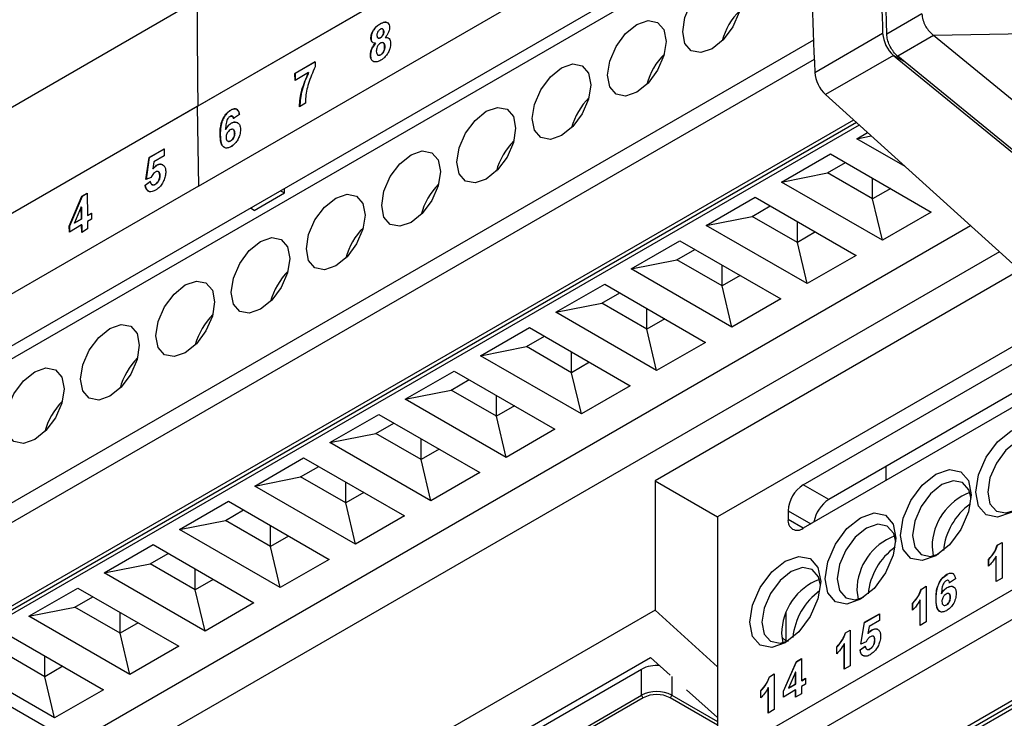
# Model space of a CAD drawing. Extents: x 106 to 315, y 19 to 260.
# Tile 41 of 132: x 264 to 277, y 60 to 69. Entities that reach past the tile are written whole.
import ezdxf

# ---------------------------------------------------------------- set-up
doc = ezdxf.new("R2010")
doc.units = 0
doc.layers.get('0').update_dxf_attribs({"linetype": 'CONTINUOUS'})

msp = doc.modelspace()

# ---------------------------------------------------------------- linework, layer by layer
at = {"color": 7, "linetype": 'CONTINUOUS'}
for p, q in [((274.829, 73.259), (266.141, 68.244)), ((266.155, 68.256), (274.842, 73.271)), ((275.396, 69.218), (275.294, 73.01)), ((266.158, 67.176), (274.337, 71.898)), ((274.353, 71.207), (261.63, 63.862)), ((274.356, 71.035), (261.456, 63.588)), ((266.144, 69.671), (261.211, 66.823)), ((275.868, 69.49), (275.396, 69.218)), ((268.599, 69.354), (268.597, 69.355)), ((268.633, 69.284), (268.63, 69.286)), ((268.646, 69.251), (268.644, 69.252)), ((261.456, 61.658), (274.416, 69.14)), ((268.476, 69.16), (268.474, 69.161)), ((268.567, 69.165), (268.569, 69.164)), ((268.602, 69.168), (268.6, 69.169)), ((268.667, 69.171), (268.665, 69.172)), ((274.43, 68.703), (275.342, 69.23)), ((276.024, 69.197), (275.544, 68.92)), ((278.199, 69.239), (276.024, 69.197)), ((278.337, 67.308), (276.024, 69.197)), ((268.537, 69.096), (268.535, 69.097)), ((268.641, 69.098), (268.639, 69.099)), ((268.66, 69.051), (268.658, 69.052)), ((274.424, 68.876), (261.655, 61.505)), ((268.469, 68.933), (268.467, 68.934)), ((268.566, 68.937), (268.568, 68.936)), ((268.607, 68.939), (268.605, 68.941)), ((275.488, 68.931), (274.576, 68.405)), ((275.488, 68.931), (285.061, 61.113)), ((275.632, 68.848), (275.488, 68.931)), ((275.529, 68.933), (275.544, 68.92)), ((279.208, 65.928), (275.544, 68.92)), ((267.454, 68.689), (267.725, 68.846)), ((267.725, 68.844), (267.456, 68.688)), ((267.725, 68.846), (267.726, 68.778)), ((267.455, 68.596), (267.454, 68.689)), ((267.456, 68.688), (267.454, 68.689)), ((267.636, 68.701), (267.455, 68.596)), ((267.456, 68.688), (267.457, 68.597)), ((267.638, 68.7), (267.636, 68.701)), ((274.576, 68.405), (278.355, 64.984)), ((266.141, 68.244), (257.454, 63.229)), ((257.467, 63.241), (266.155, 68.256)), ((266.141, 68.244), (266.158, 67.176)), ((266.595, 68.197), (266.593, 68.198)), ((267.594, 68.288), (267.515, 68.242)), ((262.537, 60.896), (274.953, 68.064)), ((266.709, 68.138), (266.629, 68.082)), ((274.992, 68.028), (262.527, 60.833)), ((275.028, 67.996), (262.567, 60.802)), ((266.525, 67.935), (266.523, 67.936)), ((266.599, 68.019), (266.597, 68.02)), ((266.628, 67.935), (266.626, 67.936)), ((266.452, 67.864), (266.45, 67.865)), ((266.645, 67.886), (266.643, 67.887)), ((274.995, 67.813), (275.138, 67.896)), ((274.995, 67.813), (275.188, 67.852)), ((275.643, 67.439), (274.995, 67.813)), ((265.497, 67.559), (265.699, 67.676)), ((265.699, 67.674), (265.499, 67.558)), ((265.699, 67.676), (265.7, 67.583)), ((266.55, 67.782), (266.552, 67.78)), ((266.594, 67.784), (266.592, 67.785)), ((266.605, 67.712), (266.605, 67.703)), ((265.453, 67.264), (265.497, 67.559)), ((265.499, 67.558), (265.455, 67.265)), ((265.499, 67.558), (265.497, 67.559)), ((265.7, 67.583), (265.562, 67.503)), ((273.985, 67.23), (274.642, 67.609)), ((274.642, 67.609), (275.995, 66.828)), ((265.562, 67.503), (265.547, 67.408)), ((265.549, 67.407), (265.547, 67.408)), ((265.6, 67.454), (265.598, 67.455)), ((274.601, 67.353), (274.844, 67.493)), ((265.523, 67.293), (265.453, 67.264)), ((265.625, 67.368), (265.623, 67.369)), ((265.642, 67.318), (265.64, 67.319)), ((273.985, 67.23), (274.601, 67.353)), ((275.207, 67.003), (274.601, 67.353)), ((275.207, 67.003), (275.207, 67.283)), ((266.158, 67.176), (261.023, 64.212)), ((265.444, 67.187), (265.513, 67.237)), ((265.446, 67.185), (265.444, 67.187)), ((265.515, 67.236), (265.446, 67.185)), ((265.534, 67.196), (265.536, 67.194)), ((265.579, 67.198), (265.577, 67.199)), ((267.312, 67.084), (267.312, 67.143)), ((275.339, 66.449), (273.985, 67.23)), ((275.45, 67.143), (275.207, 67.003)), ((264.424, 66.64), (264.595, 67.039)), ((264.598, 67.038), (264.426, 66.639)), ((264.595, 67.039), (264.665, 67.079)), ((264.598, 67.038), (264.595, 67.039)), ((264.665, 67.077), (264.598, 67.038)), ((264.665, 67.079), (264.669, 66.781)), ((266.908, 66.85), (267.312, 67.084)), ((267.261, 67.113), (267.312, 67.084)), ((272.975, 66.647), (273.631, 67.026)), ((273.631, 67.026), (274.985, 66.245)), ((275.339, 66.449), (275.207, 67.003)), ((264.587, 66.896), (264.494, 66.681)), ((264.589, 66.735), (264.587, 66.896)), ((264.589, 66.895), (264.587, 66.896)), ((264.589, 66.895), (264.591, 66.734)), ((266.908, 66.85), (266.857, 66.88)), ((273.591, 66.769), (273.833, 66.909)), ((264.494, 66.681), (264.589, 66.735)), ((264.591, 66.734), (264.589, 66.735)), ((264.669, 66.781), (264.722, 66.812)), ((264.671, 66.78), (264.669, 66.781)), ((264.723, 66.81), (264.671, 66.78)), ((264.722, 66.812), (264.724, 66.732)), ((272.975, 66.647), (273.591, 66.769)), ((274.197, 66.42), (273.591, 66.769)), ((275.995, 66.828), (275.339, 66.449)), ((264.426, 66.559), (264.424, 66.64)), ((264.426, 66.639), (264.424, 66.64)), ((264.591, 66.655), (264.426, 66.559)), ((264.426, 66.639), (264.428, 66.561)), ((276.523, 66.643), (264.487, 59.694)), ((264.496, 66.679), (264.494, 66.681)), ((264.591, 66.734), (264.496, 66.679)), ((264.592, 66.555), (264.591, 66.655)), ((264.593, 66.654), (264.591, 66.655)), ((264.593, 66.654), (264.594, 66.557)), ((264.724, 66.732), (264.671, 66.701)), ((264.671, 66.701), (264.672, 66.602)), ((274.328, 65.866), (272.975, 66.647)), ((274.197, 66.42), (274.197, 66.699)), ((264.672, 66.602), (264.592, 66.555)), ((274.44, 66.56), (274.197, 66.42)), ((271.965, 66.064), (272.621, 66.443)), ((272.621, 66.443), (273.975, 65.661)), ((274.328, 65.866), (274.197, 66.42)), ((276.908, 66.294), (265.041, 59.443)), ((272.581, 66.186), (272.823, 66.326)), ((274.985, 66.245), (274.328, 65.866)), ((271.965, 66.064), (272.581, 66.186)), ((273.187, 65.836), (272.581, 66.186)), ((273.187, 65.836), (273.187, 66.116)), ((273.318, 65.282), (271.965, 66.064)), ((277.182, 66.046), (272.287, 63.22)), ((273.429, 65.976), (273.187, 65.836)), ((270.955, 65.481), (271.611, 65.86)), ((271.611, 65.86), (272.965, 65.078)), ((273.318, 65.282), (273.187, 65.836)), ((271.571, 65.603), (271.813, 65.743)), ((270.955, 65.481), (271.571, 65.603)), ((272.177, 65.253), (271.571, 65.603)), ((273.975, 65.661), (273.318, 65.282)), ((272.308, 64.699), (270.955, 65.481)), ((272.177, 65.253), (272.177, 65.533)), ((277.835, 65.454), (273.126, 62.736)), ((272.419, 65.393), (272.177, 65.253)), ((269.944, 64.898), (270.601, 65.277)), ((270.561, 65.02), (270.803, 65.16)), ((270.601, 65.277), (271.955, 64.495)), ((272.308, 64.699), (272.177, 65.253)), ((274.275, 63.166), (277.911, 65.265)), ((269.944, 64.898), (270.561, 65.02)), ((271.167, 64.67), (270.561, 65.02)), ((272.965, 65.078), (272.308, 64.699)), ((271.298, 64.116), (269.944, 64.898)), ((271.167, 64.67), (271.167, 64.95)), ((278.109, 64.983), (274.618, 62.968)), ((271.409, 64.81), (271.167, 64.67)), ((268.934, 64.314), (269.591, 64.693)), ((269.591, 64.693), (270.944, 63.912)), ((271.298, 64.116), (271.167, 64.67)), ((277.911, 64.682), (274.275, 62.583)), ((269.55, 64.437), (269.793, 64.577)), ((271.955, 64.495), (271.298, 64.116)), ((268.934, 64.314), (269.55, 64.437)), ((270.157, 64.087), (269.55, 64.437)), ((270.157, 64.087), (270.157, 64.367)), ((270.288, 63.533), (268.934, 64.314)), ((270.399, 64.227), (270.157, 64.087)), ((267.924, 63.731), (268.581, 64.11)), ((268.581, 64.11), (269.934, 63.329)), ((268.54, 63.854), (268.783, 63.994)), ((270.288, 63.533), (270.157, 64.087)), ((267.924, 63.731), (268.54, 63.854)), ((269.146, 63.504), (268.54, 63.854)), ((270.944, 63.912), (270.288, 63.533)), ((269.278, 62.95), (267.924, 63.731)), ((269.146, 63.504), (269.146, 63.784)), ((269.389, 63.644), (269.146, 63.504)), ((266.914, 63.148), (267.571, 63.527)), ((267.571, 63.527), (268.924, 62.746)), ((269.278, 62.95), (269.146, 63.504)), ((267.53, 63.271), (267.773, 63.411)), ((269.934, 63.329), (269.278, 62.95)), ((275.384, 63.409), (275.384, 63.223)), ((266.914, 63.148), (267.53, 63.271)), ((268.136, 62.921), (267.53, 63.271)), ((268.136, 62.921), (268.136, 63.201)), ((272.287, 63.22), (272.287, 61.481)), ((272.287, 63.22), (273.126, 62.736)), ((268.268, 62.367), (266.914, 63.148)), ((268.379, 63.061), (268.136, 62.921)), ((274.618, 62.968), (274.275, 63.166)), ((265.904, 62.565), (266.56, 62.944)), ((266.56, 62.944), (267.914, 62.163)), ((268.268, 62.367), (268.136, 62.921)), ((266.52, 62.687), (266.762, 62.827)), ((273.126, 59.47), (278.985, 62.852)), ((274.073, 62.816), (274.073, 62.699)), ((265.904, 62.565), (266.52, 62.687)), ((267.126, 62.338), (266.52, 62.687)), ((268.924, 62.746), (268.268, 62.367)), ((273.126, 62.736), (273.126, 60.722)), ((267.257, 61.784), (265.904, 62.565)), ((267.126, 62.338), (267.126, 62.617)), ((267.368, 62.477), (267.126, 62.338)), ((279.025, 62.479), (273.772, 59.446)), ((276.88, 62.353), (276.944, 62.39)), ((276.882, 62.352), (276.944, 62.388)), ((276.944, 62.39), (276.944, 61.911)), ((264.894, 61.982), (265.55, 62.361)), ((265.51, 62.104), (265.752, 62.244)), ((265.55, 62.361), (266.904, 61.579)), ((267.257, 61.784), (267.126, 62.338)), ((276.005, 62.333), (276.022, 62.21)), ((276.882, 62.352), (276.88, 62.353)), ((267.914, 62.163), (267.257, 61.784)), ((276.764, 62.071), (276.764, 62.163)), ((276.766, 62.162), (276.764, 62.163)), ((276.766, 62.07), (276.766, 62.162)), ((276.865, 61.865), (276.865, 62.206)), ((276.867, 62.205), (276.865, 62.206)), ((276.867, 61.866), (276.867, 62.205)), ((264.894, 61.982), (265.51, 62.104)), ((266.247, 61.2), (264.894, 61.982)), ((266.116, 61.754), (265.51, 62.104)), ((266.116, 61.754), (266.116, 62.034)), ((275.116, 59.08), (280.167, 61.993)), ((266.358, 61.894), (266.116, 61.754)), ((275.126, 59.143), (279.966, 61.935)), ((275.156, 59.049), (280.207, 61.963)), ((276.206, 61.962), (276.204, 61.963)), ((276.318, 61.904), (276.239, 61.848)), ((276.944, 61.911), (276.865, 61.865)), ((263.883, 61.399), (264.54, 61.778)), ((264.54, 61.778), (265.894, 60.996)), ((266.247, 61.2), (266.116, 61.754)), ((274.995, 61.749), (275.012, 61.627)), ((275.861, 61.765), (275.925, 61.802)), ((275.863, 61.764), (275.861, 61.765)), ((275.863, 61.764), (275.925, 61.8)), ((275.925, 61.802), (275.925, 61.323)), ((276.208, 61.785), (276.206, 61.786)), ((264.5, 61.521), (264.742, 61.661)), ((275.845, 61.276), (275.845, 61.618)), ((275.847, 61.617), (275.845, 61.618)), ((275.847, 61.278), (275.847, 61.617)), ((276.06, 61.631), (276.058, 61.632)), ((276.133, 61.701), (276.131, 61.703)), ((276.251, 61.654), (276.249, 61.655)), ((263.883, 61.399), (264.5, 61.521)), ((265.106, 61.171), (264.5, 61.521)), ((272.287, 61.481), (265.041, 57.298)), ((265.106, 61.171), (265.106, 61.451)), ((266.904, 61.579), (266.247, 61.2)), ((272.287, 61.481), (273.126, 60.722)), ((275.744, 61.482), (275.744, 61.575)), ((275.746, 61.573), (275.744, 61.575)), ((275.746, 61.481), (275.746, 61.573)), ((276.199, 61.552), (276.197, 61.553)), ((265.237, 60.617), (263.883, 61.399)), ((274.045, 61.057), (274.045, 61.444)), ((275.049, 61.025), (275.097, 61.318)), ((275.097, 61.318), (275.299, 61.434)), ((275.099, 61.316), (275.097, 61.318)), ((275.099, 61.316), (275.299, 61.432)), ((275.299, 61.342), (275.161, 61.262)), ((275.299, 61.434), (275.299, 61.342)), ((275.925, 61.323), (275.845, 61.276)), ((263.53, 61.195), (264.884, 60.413)), ((265.348, 61.311), (265.106, 61.171)), ((274.842, 61.177), (274.906, 61.214)), ((274.844, 61.175), (274.906, 61.211)), ((274.906, 61.214), (274.906, 60.734)), ((275.051, 61.026), (275.099, 61.316)), ((275.161, 61.262), (275.145, 61.167)), ((275.198, 61.214), (275.196, 61.215)), ((265.237, 60.617), (265.106, 61.171)), ((273.984, 61.166), (274.001, 61.044)), ((273.987, 61.12), (274.045, 61.067)), ((274.844, 61.175), (274.842, 61.177)), ((275.119, 61.054), (275.049, 61.025)), ((275.147, 61.166), (275.145, 61.167)), ((275.237, 61.079), (275.235, 61.08)), ((264.096, 60.588), (263.49, 60.938)), ((265.894, 60.996), (265.237, 60.617)), ((274.725, 60.894), (274.725, 60.986)), ((274.727, 60.985), (274.725, 60.986)), ((274.727, 60.893), (274.727, 60.985)), ((274.826, 60.688), (274.826, 61.029)), ((274.828, 61.028), (274.826, 61.029)), ((274.828, 60.689), (274.828, 61.028)), ((275.038, 60.948), (275.108, 60.998)), ((275.04, 60.947), (275.038, 60.948)), ((275.04, 60.947), (275.11, 60.997)), ((275.173, 60.96), (275.171, 60.961)), ((262.023, 54.957), (272.226, 60.847)), ((264.487, 59.694), (262.567, 60.802)), ((264.227, 60.034), (262.873, 60.815)), ((264.096, 60.588), (264.096, 60.868)), ((272.226, 60.847), (272.489, 60.61)), ((274.009, 60.394), (274.184, 60.791)), ((274.011, 60.393), (274.186, 60.789)), ((274.184, 60.791), (274.253, 60.831)), ((274.186, 60.789), (274.184, 60.791)), ((274.186, 60.789), (274.253, 60.828)), ((274.253, 60.831), (274.253, 60.536)), ((264.338, 60.728), (264.096, 60.588)), ((267.794, 58.2), (272.107, 60.69)), ((272.107, 60.34), (272.107, 60.69)), ((273.126, 60.722), (273.126, 59.47)), ((274.906, 60.734), (274.826, 60.688)), ((264.227, 60.034), (264.096, 60.588)), ((273.823, 60.588), (273.887, 60.625)), ((273.825, 60.587), (273.823, 60.588)), ((273.825, 60.587), (273.887, 60.623)), ((273.887, 60.625), (273.887, 60.146)), ((274.173, 60.649), (274.079, 60.435)), ((274.175, 60.648), (274.173, 60.649)), ((274.173, 60.49), (274.173, 60.649)), ((274.175, 60.488), (274.175, 60.648)), ((274.253, 60.536), (274.307, 60.566)), ((274.255, 60.534), (274.253, 60.536)), ((274.255, 60.534), (274.307, 60.564)), ((274.307, 60.566), (274.307, 60.486)), ((262.71, 55.265), (271.701, 60.455)), ((264.884, 60.413), (264.227, 60.034)), ((272.71, 60.412), (273.126, 60.039)), ((273.706, 60.306), (273.706, 60.398)), ((273.708, 60.397), (273.706, 60.398)), ((273.708, 60.304), (273.708, 60.397)), ((273.807, 60.1), (273.807, 60.441)), ((273.809, 60.44), (273.807, 60.441)), ((273.809, 60.101), (273.809, 60.44)), ((274.173, 60.41), (274.009, 60.314)), ((274.009, 60.314), (274.009, 60.394)), ((274.011, 60.393), (274.009, 60.394)), ((274.011, 60.316), (274.011, 60.393)), ((274.079, 60.435), (274.173, 60.49)), ((274.081, 60.434), (274.079, 60.435)), ((274.081, 60.434), (274.175, 60.488)), ((274.175, 60.488), (274.173, 60.49)), ((274.173, 60.311), (274.173, 60.41)), ((274.175, 60.408), (274.173, 60.41)), ((274.175, 60.312), (274.175, 60.408)), ((274.307, 60.486), (274.253, 60.456)), ((274.253, 60.456), (274.253, 60.357)), ((262.389, 54.73), (272.107, 60.34)), ((272.127, 60.305), (262.41, 54.695)), ((274.253, 60.357), (274.173, 60.311)), ((273.887, 60.146), (273.807, 60.1))]:
    msp.add_line(p, q, dxfattribs=at)
at = {"color": 8, "linetype": 'CONTINUOUS'}
for p, q in [((274.073, 62.816), (274.376, 62.641)), ((274.275, 62.583), (274.073, 62.699)), ((272.511, 60.592), (272.511, 60.34)), ((273.126, 59.938), (272.491, 60.305)), ((272.511, 60.34), (273.126, 59.985))]:
    msp.add_line(p, q, dxfattribs=at)
at = {"color": 7, "linetype": 'CONTINUOUS', "flags": 128}
for points in [[(272.659, 69.248), (272.689, 69.44), (272.774, 69.636), (272.902, 69.809), (273.053, 69.931), (273.203, 69.983), (273.331, 69.958), (273.417, 69.86), (273.447, 69.703), (273.417, 69.512), (273.331, 69.315), (273.203, 69.142), (273.053, 69.021), (272.902, 68.968), (272.774, 68.993), (272.689, 69.091), (272.659, 69.248)], [(272.042, 69.347), (272.193, 69.4), (272.321, 69.375), (272.406, 69.277), (272.436, 69.12), (272.406, 68.928), (272.321, 68.732), (272.193, 68.559), (272.042, 68.438), (271.892, 68.385), (271.764, 68.41), (271.679, 68.508), (271.649, 68.665), (271.679, 68.856), (271.764, 69.053), (271.892, 69.226), (272.042, 69.347)], [(271.032, 68.764), (271.183, 68.817), (271.311, 68.792), (271.396, 68.693), (271.426, 68.537), (271.396, 68.345), (271.311, 68.148), (271.183, 67.976), (271.032, 67.854), (270.882, 67.802), (270.754, 67.827), (270.668, 67.925), (270.638, 68.082), (270.668, 68.273), (270.754, 68.47), (270.882, 68.643), (271.032, 68.764)], [(269.628, 67.499), (269.658, 67.69), (269.744, 67.887), (269.871, 68.059), (270.022, 68.181), (270.173, 68.233), (270.301, 68.209), (270.386, 68.11), (270.416, 67.954), (270.386, 67.762), (270.301, 67.565), (270.173, 67.393), (270.022, 67.271), (269.871, 67.219), (269.744, 67.244), (269.658, 67.342), (269.628, 67.499)], [(269.012, 67.598), (269.163, 67.65), (269.291, 67.625), (269.376, 67.527), (269.406, 67.37), (269.376, 67.179), (269.291, 66.982), (269.163, 66.81), (269.012, 66.688), (268.861, 66.636), (268.733, 66.66), (268.648, 66.759), (268.618, 66.916), (268.648, 67.107), (268.733, 67.304), (268.861, 67.476), (269.012, 67.598)], [(268.002, 67.015), (268.153, 67.067), (268.28, 67.042), (268.366, 66.944), (268.396, 66.787), (268.366, 66.596), (268.28, 66.399), (268.153, 66.227), (268.002, 66.105), (267.851, 66.053), (267.723, 66.077), (267.638, 66.176), (267.608, 66.332), (267.638, 66.524), (267.723, 66.721), (267.851, 66.893), (268.002, 67.015)], [(266.992, 66.432), (267.142, 66.484), (267.27, 66.459), (267.356, 66.361), (267.386, 66.204), (267.356, 66.013), (267.27, 65.816), (267.142, 65.643), (266.992, 65.522), (266.841, 65.469), (266.713, 65.494), (266.628, 65.592), (266.598, 65.749), (266.628, 65.941), (266.713, 66.138), (266.841, 66.31), (266.992, 66.432)], [(265.588, 65.166), (265.618, 65.358), (265.703, 65.554), (265.831, 65.727), (265.982, 65.848), (266.132, 65.901), (266.26, 65.876), (266.346, 65.778), (266.376, 65.621), (266.346, 65.43), (266.26, 65.233), (266.132, 65.06), (265.982, 64.939), (265.831, 64.886), (265.703, 64.911), (265.618, 65.009), (265.588, 65.166)], [(264.971, 65.265), (265.122, 65.318), (265.25, 65.293), (265.335, 65.195), (265.365, 65.038), (265.335, 64.846), (265.25, 64.65), (265.122, 64.477), (264.971, 64.355), (264.821, 64.303), (264.693, 64.328), (264.607, 64.426), (264.577, 64.583), (264.607, 64.774), (264.693, 64.971), (264.821, 65.144), (264.971, 65.265)], [(263.961, 64.682), (264.112, 64.735), (264.24, 64.71), (264.325, 64.611), (264.355, 64.455), (264.325, 64.263), (264.24, 64.066), (264.112, 63.894), (263.961, 63.772), (263.811, 63.72), (263.683, 63.745), (263.597, 63.843), (263.567, 64), (263.597, 64.191), (263.683, 64.388), (263.811, 64.561), (263.961, 64.682)], [(277.54, 63.616), (277.504, 63.385), (277.401, 63.148), (277.247, 62.94), (277.065, 62.793), (276.884, 62.73), (276.73, 62.76), (276.627, 62.878), (276.591, 63.067), (276.627, 63.298), (276.73, 63.535), (276.884, 63.743), (277.065, 63.89), (277.247, 63.953), (277.401, 63.923), (277.504, 63.805), (277.54, 63.616)], [(277.146, 63.75), (276.995, 63.628), (276.868, 63.456), (276.782, 63.259), (276.752, 63.067), (276.782, 62.911), (276.868, 62.812), (276.995, 62.788), (277.108, 62.82)], [(276.53, 63.032), (276.494, 62.802), (276.391, 62.564), (276.237, 62.357), (276.055, 62.21), (275.874, 62.147), (275.72, 62.177), (275.617, 62.295), (275.58, 62.484), (275.617, 62.715), (275.72, 62.952), (275.874, 63.16), (276.055, 63.307), (276.237, 63.37), (276.391, 63.34), (276.494, 63.221), (276.53, 63.032)], [(276.528, 62.982), (276.5, 63.096), (276.415, 63.194), (276.287, 63.219), (276.136, 63.167)], [(276.136, 63.167), (275.985, 63.045), (275.857, 62.873), (275.772, 62.676), (275.742, 62.484), (275.772, 62.327), (275.857, 62.229), (275.985, 62.204), (276.098, 62.237)], [(275.52, 62.449), (275.484, 62.219), (275.381, 61.981), (275.227, 61.774), (275.045, 61.627), (274.863, 61.564), (274.709, 61.594), (274.606, 61.712), (274.57, 61.901), (274.606, 62.132), (274.709, 62.369), (274.863, 62.577), (275.045, 62.723), (275.227, 62.787), (275.381, 62.757), (275.484, 62.638), (275.52, 62.449)], [(275.126, 62.583), (274.975, 62.462), (274.847, 62.289), (274.762, 62.093), (274.732, 61.901), (274.762, 61.744), (274.847, 61.646), (274.975, 61.621), (275.087, 61.654)], [(275.518, 62.399), (275.49, 62.513), (275.404, 62.611), (275.277, 62.636), (275.126, 62.583)], [(274.51, 61.866), (274.474, 61.635), (274.371, 61.398), (274.217, 61.19), (274.035, 61.044), (273.853, 60.981), (273.699, 61.011), (273.596, 61.129), (273.56, 61.318), (273.596, 61.549), (273.699, 61.786), (273.853, 61.994), (274.035, 62.14), (274.217, 62.203), (274.371, 62.174), (274.474, 62.055), (274.51, 61.866)], [(274.116, 62), (273.965, 61.879), (273.837, 61.706), (273.752, 61.509), (273.722, 61.318), (273.752, 61.161), (273.837, 61.063), (273.965, 61.038), (274.077, 61.07)], [(274.508, 61.816), (274.48, 61.93), (274.394, 62.028), (274.266, 62.053), (274.116, 62)]]:
    msp.add_lwpolyline(points, dxfattribs=at)
at = {"color": 7, "linetype": 'CONTINUOUS'}
for centre, radius, start, end in [((274.075, 68.886), 0.919, 135.171, 164.8343), ((275.793, 69.266), 0.453, 184.6362, 227.7018), ((273.064, 68.302), 0.919, 135.1711, 164.8341), ((274.881, 68.74), 0.453, 184.6362, 227.7018), ((272.054, 67.719), 0.919, 135.1711, 164.8341), ((271.044, 67.136), 0.919, 135.1711, 164.8341), ((270.034, 66.553), 0.919, 135.1711, 164.8341), ((269.024, 65.97), 0.919, 135.1711, 164.8341), ((268.014, 65.387), 0.919, 135.171, 164.8342), ((267.004, 64.804), 0.919, 135.171, 164.8342), ((265.993, 64.22), 0.919, 135.1714, 164.8339), ((264.983, 63.637), 0.919, 135.171, 164.8343), ((274.512, 62.796), 0.439, 122.6055, 177.3946), ((276.794, 62.324), 0.789, 110.8517, 179.3594), ((274.862, 62.592), 0.448, 122.9445, 170.3885), ((277.027, 62.198), 0.873, 125.5447, 174.5057), ((274.196, 62.679), 0.125, 170.7853, 309.2037), ((275.784, 61.741), 0.789, 110.8517, 179.3594), ((276.016, 61.616), 0.873, 125.5354, 174.5403), ((274.774, 61.158), 0.789, 110.8517, 179.3594), ((275.006, 61.033), 0.873, 125.526, 174.5749), ((272.307, 60.307), 0.432, 84.4348, 117.4901), ((272.309, 59.95), 0.439, 62.6096, 117.3903), ((272.151, 60.342), 0.0439, 182.6049, 237.3976), ((272.309, 59.954), 0.395, 62.6096, 117.3904), ((272.467, 60.342), 0.0439, 302.603, 357.3952)]:
    msp.add_arc(centre, radius, start, end, dxfattribs=at)
for points, knots in [([(275.239, 73.022), (275.245, 72.668), (275.257, 71.961), (275.289, 70.698), (275.322, 69.785), (275.342, 69.23)], [0, 0, 0, 0, 0.281293, 0.562586, 1, 1, 1, 1]), ([(274.337, 71.898), (274.345, 71.544), (274.366, 70.484), (274.404, 69.415), (274.43, 68.703)], [0, 0, 0, 0, 0.334192, 1, 1, 1, 1]), ([(266.155, 68.256), (266.152, 68.52), (266.147, 68.993), (266.145, 69.464), (266.144, 69.671)], [0, 0, 0, 0, 0.5599993, 1, 1, 1, 1]), ([(268.597, 69.355), (268.618, 69.366), (268.651, 69.382), (268.691, 69.377), (268.713, 69.358), (268.723, 69.331), (268.724, 69.312), (268.724, 69.305)], [0, 0, 0, 0, 0.340525, 0.533494, 0.726891, 0.908047, 1, 1, 1, 1]), ([(268.696, 69.37), (268.689, 69.373), (268.674, 69.381), (268.639, 69.375), (268.614, 69.362), (268.599, 69.354)], [0, 0, 0, 0, 0.260244, 0.591141, 1, 1, 1, 1]), ([(275.868, 69.49), (275.871, 69.463), (275.878, 69.412), (275.91, 69.335), (275.957, 69.26), (275.999, 69.221), (276.024, 69.197)], [0, 0, 0, 0, 0.262282, 0.500009, 0.702771, 1, 1, 1, 1]), ([(268.474, 69.161), (268.475, 69.176), (268.476, 69.206), (268.495, 69.253), (268.522, 69.294), (268.556, 69.33), (268.582, 69.346), (268.597, 69.355)], [0, 0, 0, 0, 0.199375, 0.400719, 0.576023, 0.759876, 1, 1, 1, 1]), ([(268.599, 69.354), (268.577, 69.34), (268.544, 69.318), (268.506, 69.267), (268.485, 69.223), (268.476, 69.186), (268.476, 69.166), (268.476, 69.16)], [0, 0, 0, 0, 0.3511002, 0.540384, 0.7300686, 0.9121417, 1, 1, 1, 1]), ([(268.599, 69.281), (268.592, 69.277), (268.581, 69.269), (268.568, 69.251), (268.559, 69.234), (268.554, 69.216), (268.554, 69.205), (268.554, 69.2)], [0, 0, 0, 0, 0.263652, 0.448561, 0.633061, 0.828091, 1, 1, 1, 1]), ([(268.644, 69.252), (268.644, 69.26), (268.642, 69.273), (268.633, 69.285), (268.622, 69.289), (268.61, 69.287), (268.602, 69.283), (268.599, 69.281)], [0, 0, 0, 0, 0.286918, 0.48372, 0.680584, 0.863609, 1, 1, 1, 1]), ([(268.6, 69.169), (268.606, 69.174), (268.618, 69.182), (268.631, 69.199), (268.639, 69.217), (268.644, 69.235), (268.644, 69.246), (268.644, 69.252)], [0, 0, 0, 0, 0.264535, 0.444041, 0.623519, 0.806335, 1, 1, 1, 1]), ([(268.646, 69.251), (268.646, 69.243), (268.645, 69.228), (268.638, 69.207), (268.627, 69.19), (268.614, 69.176), (268.606, 69.171), (268.602, 69.168)], [0, 0, 0, 0, 0.2776041, 0.4663955, 0.655785, 0.8333492, 1, 1, 1, 1]), ([(268.632, 69.284), (268.635, 69.282), (268.641, 69.278), (268.645, 69.266), (268.646, 69.256), (268.646, 69.251)], [0, 0, 0, 0, 0.308285, 0.67809, 1, 1, 1, 1]), ([(268.724, 69.305), (268.723, 69.292), (268.721, 69.266), (268.704, 69.224), (268.684, 69.193), (268.67, 69.178), (268.665, 69.172)], [0, 0, 0, 0, 0.290542, 0.584058, 0.841627, 1, 1, 1, 1]), ([(268.535, 69.097), (268.524, 69.097), (268.504, 69.097), (268.485, 69.114), (268.476, 69.136), (268.474, 69.154), (268.474, 69.161)], [0, 0, 0, 0, 0.332962, 0.580597, 0.826991, 1, 1, 1, 1]), ([(268.476, 69.16), (268.477, 69.147), (268.48, 69.125), (268.491, 69.106), (268.501, 69.103), (268.503, 69.103)], [0, 0, 0, 0, 0.4905313, 0.9032271, 1, 1, 1, 1]), ([(268.554, 69.2), (268.555, 69.191), (268.556, 69.177), (268.565, 69.165), (268.575, 69.161), (268.588, 69.163), (268.596, 69.167), (268.6, 69.169)], [0, 0, 0, 0, 0.304247, 0.488132, 0.672814, 0.846694, 1, 1, 1, 1]), ([(268.602, 69.168), (268.595, 69.165), (268.584, 69.16), (268.573, 69.161), (268.57, 69.164), (268.57, 69.164)], [0, 0, 0, 0, 0.5592541, 0.9344441, 1, 1, 1, 1]), ([(268.665, 69.172), (268.68, 69.172), (268.705, 69.171), (268.728, 69.146), (268.737, 69.12), (268.738, 69.101), (268.738, 69.095)], [0, 0, 0, 0, 0.368257, 0.623687, 0.879064, 1, 1, 1, 1]), ([(268.708, 69.163), (268.702, 69.166), (268.689, 69.173), (268.674, 69.171), (268.667, 69.171)], [0, 0, 0, 0, 0.542809, 1, 1, 1, 1]), ([(275.529, 68.933), (275.511, 68.953), (275.475, 68.993), (275.433, 69.067), (275.404, 69.145), (275.399, 69.194), (275.396, 69.218)], [0, 0, 0, 0, 0.250001, 0.500002, 0.750002, 1, 1, 1, 1]), ([(268.467, 68.934), (268.468, 68.952), (268.47, 68.984), (268.489, 69.035), (268.512, 69.071), (268.529, 69.09), (268.535, 69.097)], [0, 0, 0, 0, 0.326432, 0.58623, 0.846817, 1, 1, 1, 1]), ([(268.537, 69.096), (268.523, 69.079), (268.498, 69.05), (268.477, 68.998), (268.469, 68.96), (268.469, 68.939), (268.469, 68.933)], [0, 0, 0, 0, 0.355164, 0.615094, 0.873663, 1, 1, 1, 1]), ([(268.601, 69.095), (268.594, 69.09), (268.582, 69.083), (268.567, 69.064), (268.556, 69.041), (268.548, 69.015), (268.547, 68.997), (268.546, 68.989)], [0, 0, 0, 0, 0.218493, 0.373108, 0.527266, 0.791273, 1, 1, 1, 1]), ([(268.546, 68.989), (268.547, 68.977), (268.549, 68.957), (268.56, 68.939), (268.575, 68.932), (268.591, 68.934), (268.601, 68.939), (268.605, 68.941)], [0, 0, 0, 0, 0.310679, 0.508356, 0.706351, 0.895711, 1, 1, 1, 1]), ([(268.658, 69.052), (268.657, 69.064), (268.655, 69.084), (268.641, 69.099), (268.626, 69.104), (268.611, 69.101), (268.603, 69.096), (268.601, 69.095)], [0, 0, 0, 0, 0.336274, 0.53978, 0.74372, 0.928259, 1, 1, 1, 1]), ([(268.605, 68.941), (268.611, 68.945), (268.623, 68.953), (268.638, 68.973), (268.651, 68.997), (268.658, 69.025), (268.658, 69.043), (268.658, 69.052)], [0, 0, 0, 0, 0.184758, 0.371229, 0.538114, 0.76327, 1, 1, 1, 1]), ([(268.738, 69.095), (268.737, 69.071), (268.734, 69.03), (268.708, 68.97), (268.677, 68.923), (268.641, 68.888), (268.618, 68.873), (268.607, 68.867)], [0, 0, 0, 0, 0.279399, 0.46806, 0.656209, 0.848991, 1, 1, 1, 1]), ([(268.66, 69.051), (268.66, 69.039), (268.659, 69.02), (268.65, 68.99), (268.637, 68.966), (268.621, 68.949), (268.611, 68.942), (268.607, 68.939)], [0, 0, 0, 0, 0.297011, 0.491866, 0.68782, 0.870039, 1, 1, 1, 1]), ([(268.641, 69.098), (268.644, 69.096), (268.652, 69.091), (268.659, 69.074), (268.66, 69.059), (268.66, 69.051)], [0, 0, 0, 0, 0.251331, 0.611923, 1, 1, 1, 1]), ([(268.513, 68.847), (268.503, 68.853), (268.483, 68.863), (268.469, 68.897), (268.467, 68.923), (268.467, 68.934)], [0, 0, 0, 0, 0.369873, 0.742366, 1, 1, 1, 1]), ([(268.469, 68.933), (268.469, 68.922), (268.471, 68.897), (268.482, 68.866), (268.498, 68.857), (268.505, 68.853)], [0, 0, 0, 0, 0.291697, 0.718131, 1, 1, 1, 1]), ([(268.607, 68.867), (268.599, 68.862), (268.582, 68.853), (268.549, 68.842), (268.527, 68.845), (268.513, 68.847)], [0, 0, 0, 0, 0.251502, 0.503633, 1, 1, 1, 1]), ([(268.607, 68.939), (268.6, 68.936), (268.588, 68.931), (268.575, 68.931), (268.57, 68.935), (268.568, 68.936)], [0, 0, 0, 0, 0.4385381, 0.8807236, 1, 1, 1, 1]), ([(267.726, 68.778), (267.692, 68.703), (267.628, 68.56), (267.597, 68.393), (267.595, 68.309), (267.594, 68.288)], [0, 0, 0, 0, 0.454423, 0.862096, 1, 1, 1, 1]), ([(267.515, 68.242), (267.517, 68.279), (267.52, 68.352), (267.554, 68.507), (267.604, 68.624), (267.636, 68.701)], [0, 0, 0, 0, 0.2516741, 0.5033043, 1, 1, 1, 1]), ([(267.638, 68.7), (267.621, 68.661), (267.586, 68.584), (267.535, 68.427), (267.524, 68.315), (267.517, 68.241)], [0, 0, 0, 0, 0.251515, 0.503138, 1, 1, 1, 1]), ([(266.45, 67.865), (266.45, 67.915), (266.452, 67.985), (266.487, 68.083), (266.524, 68.141), (266.562, 68.179), (266.585, 68.193), (266.593, 68.198)], [0, 0, 0, 0, 0.423938, 0.592532, 0.761696, 0.919366, 1, 1, 1, 1]), ([(266.595, 68.197), (266.578, 68.186), (266.546, 68.164), (266.505, 68.11), (266.473, 68.045), (266.453, 67.96), (266.452, 67.9), (266.452, 67.864)], [0, 0, 0, 0, 0.167144, 0.336076, 0.481312, 0.688342, 1, 1, 1, 1]), ([(266.593, 68.198), (266.607, 68.205), (266.632, 68.217), (266.664, 68.214), (266.69, 68.196), (266.703, 68.167), (266.707, 68.145), (266.709, 68.138)], [0, 0, 0, 0, 0.236818, 0.432497, 0.627841, 0.884848, 1, 1, 1, 1]), ([(266.711, 68.137), (266.706, 68.155), (266.699, 68.186), (266.672, 68.211), (266.642, 68.217), (266.614, 68.208), (266.599, 68.199), (266.595, 68.197)], [0, 0, 0, 0, 0.313307, 0.522814, 0.733004, 0.931213, 1, 1, 1, 1]), ([(266.584, 68.112), (266.578, 68.108), (266.567, 68.101), (266.552, 68.08), (266.538, 68.052), (266.526, 68.001), (266.524, 67.963), (266.523, 67.936)], [0, 0, 0, 0, 0.108461, 0.217473, 0.361736, 0.553657, 1, 1, 1, 1]), ([(266.629, 68.082), (266.627, 68.091), (266.625, 68.105), (266.615, 68.116), (266.604, 68.119), (266.593, 68.117), (266.586, 68.113), (266.584, 68.112)], [0, 0, 0, 0, 0.353763, 0.539753, 0.726662, 0.901859, 1, 1, 1, 1]), ([(266.586, 68.111), (266.592, 68.114), (266.603, 68.119), (266.616, 68.116), (266.625, 68.107), (266.629, 68.094), (266.631, 68.084), (266.631, 68.081)], [0, 0, 0, 0, 0.262634, 0.439181, 0.615407, 0.882494, 1, 1, 1, 1]), ([(266.523, 67.936), (266.528, 67.945), (266.54, 67.966), (266.565, 67.998), (266.586, 68.012), (266.597, 68.02)], [0, 0, 0, 0, 0.252139, 0.616888, 1, 1, 1, 1]), ([(266.599, 68.019), (266.592, 68.014), (266.575, 68.003), (266.547, 67.974), (266.533, 67.948), (266.525, 67.935)], [0, 0, 0, 0, 0.2520815, 0.6228761, 1, 1, 1, 1]), ([(266.585, 67.931), (266.577, 67.925), (266.562, 67.915), (266.545, 67.891), (266.534, 67.867), (266.531, 67.846), (266.531, 67.834), (266.531, 67.83)], [0, 0, 0, 0, 0.278098, 0.471258, 0.665033, 0.886588, 1, 1, 1, 1]), ([(266.643, 67.887), (266.642, 67.899), (266.641, 67.917), (266.631, 67.934), (266.617, 67.94), (266.601, 67.94), (266.59, 67.934), (266.585, 67.931)], [0, 0, 0, 0, 0.307545, 0.485633, 0.664401, 0.840375, 1, 1, 1, 1]), ([(266.722, 67.938), (266.721, 67.914), (266.719, 67.873), (266.694, 67.81), (266.662, 67.761), (266.627, 67.726), (266.604, 67.711), (266.595, 67.705)], [0, 0, 0, 0, 0.283073, 0.477002, 0.670847, 0.864915, 1, 1, 1, 1]), ([(266.597, 68.02), (266.612, 68.027), (266.641, 68.04), (266.678, 68.034), (266.706, 68.012), (266.72, 67.978), (266.722, 67.95), (266.722, 67.938)], [0, 0, 0, 0, 0.217419, 0.436523, 0.635627, 0.844086, 1, 1, 1, 1]), ([(266.686, 68.026), (266.675, 68.03), (266.654, 68.039), (266.623, 68.031), (266.604, 68.021), (266.599, 68.019)], [0, 0, 0, 0, 0.4166968, 0.8519031, 1, 1, 1, 1]), ([(266.627, 67.935), (266.631, 67.932), (266.639, 67.925), (266.644, 67.906), (266.644, 67.892), (266.645, 67.886)], [0, 0, 0, 0, 0.307287, 0.715833, 1, 1, 1, 1]), ([(266.595, 67.705), (266.579, 67.698), (266.548, 67.683), (266.508, 67.689), (266.476, 67.716), (266.454, 67.775), (266.451, 67.831), (266.45, 67.865)], [0, 0, 0, 0, 0.1642501, 0.3298799, 0.4768201, 0.6852182, 1, 1, 1, 1]), ([(266.452, 67.864), (266.454, 67.826), (266.457, 67.769), (266.479, 67.712), (266.499, 67.701), (266.506, 67.697)], [0, 0, 0, 0, 0.55717, 0.83258, 1, 1, 1, 1]), ([(266.531, 67.83), (266.532, 67.818), (266.533, 67.799), (266.546, 67.782), (266.561, 67.776), (266.577, 67.777), (266.587, 67.782), (266.592, 67.785)], [0, 0, 0, 0, 0.29965, 0.495638, 0.69131, 0.868, 1, 1, 1, 1]), ([(266.592, 67.785), (266.6, 67.79), (266.613, 67.8), (266.629, 67.822), (266.639, 67.845), (266.643, 67.868), (266.643, 67.882), (266.643, 67.887)], [0, 0, 0, 0, 0.263003, 0.435287, 0.608331, 0.84473, 1, 1, 1, 1]), ([(266.645, 67.886), (266.644, 67.875), (266.644, 67.858), (266.637, 67.832), (266.625, 67.812), (266.611, 67.795), (266.6, 67.788), (266.594, 67.784)], [0, 0, 0, 0, 0.291731, 0.465939, 0.641604, 0.803852, 1, 1, 1, 1]), ([(266.594, 67.784), (266.586, 67.78), (266.571, 67.774), (266.556, 67.776), (266.552, 67.78), (266.552, 67.781)], [0, 0, 0, 0, 0.5232003, 0.9771459, 1, 1, 1, 1]), ([(265.547, 67.408), (265.551, 67.413), (265.559, 67.422), (265.576, 67.44), (265.589, 67.449), (265.598, 67.455)], [0, 0, 0, 0, 0.251628, 0.503903, 1, 1, 1, 1]), ([(265.6, 67.454), (265.596, 67.451), (265.587, 67.446), (265.569, 67.43), (265.557, 67.416), (265.549, 67.407)], [0, 0, 0, 0, 0.251586, 0.503918, 1, 1, 1, 1]), ([(265.598, 67.455), (265.612, 67.462), (265.639, 67.475), (265.673, 67.469), (265.7, 67.449), (265.717, 67.414), (265.719, 67.383), (265.72, 67.367)], [0, 0, 0, 0, 0.19915, 0.399965, 0.583365, 0.796323, 1, 1, 1, 1]), ([(265.682, 67.461), (265.672, 67.465), (265.652, 67.474), (265.621, 67.466), (265.604, 67.456), (265.6, 67.454)], [0, 0, 0, 0, 0.423834, 0.876101, 1, 1, 1, 1]), ([(265.58, 67.364), (265.573, 67.358), (265.557, 67.347), (265.537, 67.321), (265.528, 67.302), (265.523, 67.293)], [0, 0, 0, 0, 0.338363, 0.677792, 1, 1, 1, 1]), ([(265.577, 67.199), (265.585, 67.204), (265.601, 67.215), (265.621, 67.241), (265.635, 67.27), (265.64, 67.297), (265.64, 67.313), (265.64, 67.319)], [0, 0, 0, 0, 0.216849, 0.435777, 0.630949, 0.844073, 1, 1, 1, 1]), ([(265.642, 67.318), (265.642, 67.306), (265.641, 67.285), (265.63, 67.254), (265.616, 67.231), (265.598, 67.211), (265.586, 67.202), (265.579, 67.198)], [0, 0, 0, 0, 0.287821, 0.465317, 0.643404, 0.824027, 1, 1, 1, 1]), ([(265.64, 67.319), (265.639, 67.332), (265.638, 67.352), (265.625, 67.369), (265.611, 67.374), (265.595, 67.372), (265.585, 67.366), (265.58, 67.364)], [0, 0, 0, 0, 0.338041, 0.511705, 0.685003, 0.870321, 1, 1, 1, 1]), ([(265.624, 67.367), (265.628, 67.364), (265.636, 67.358), (265.641, 67.34), (265.642, 67.325), (265.642, 67.318)], [0, 0, 0, 0, 0.285633, 0.683057, 1, 1, 1, 1]), ([(265.72, 67.367), (265.72, 67.358), (265.719, 67.339), (265.713, 67.298), (265.7, 67.267), (265.692, 67.247)], [0, 0, 0, 0, 0.2512605, 0.503054, 1, 1, 1, 1]), ([(265.582, 67.12), (265.561, 67.111), (265.527, 67.095), (265.486, 67.103), (265.46, 67.128), (265.448, 67.159), (265.444, 67.18), (265.444, 67.187)], [0, 0, 0, 0, 0.298723, 0.499365, 0.69961, 0.912684, 1, 1, 1, 1]), ([(265.446, 67.185), (265.45, 67.162), (265.457, 67.128), (265.48, 67.113), (265.488, 67.108)], [0, 0, 0, 0, 0.663126, 1, 1, 1, 1]), ([(265.513, 67.237), (265.515, 67.225), (265.52, 67.206), (265.537, 67.192), (265.556, 67.189), (265.57, 67.196), (265.577, 67.199)], [0, 0, 0, 0, 0.347693, 0.5732482, 0.7993305, 1, 1, 1, 1]), ([(265.579, 67.198), (265.57, 67.194), (265.554, 67.187), (265.542, 67.192), (265.536, 67.195)], [0, 0, 0, 0, 0.5429231, 1, 1, 1, 1]), ([(265.692, 67.247), (265.682, 67.227), (265.66, 67.186), (265.619, 67.144), (265.592, 67.127), (265.582, 67.12)], [0, 0, 0, 0, 0.374099, 0.751592, 1, 1, 1, 1]), ([(276.764, 62.163), (276.792, 62.195), (276.842, 62.251), (276.869, 62.322), (276.88, 62.353)], [0, 0, 0, 0, 0.560994, 1, 1, 1, 1]), ([(276.766, 62.162), (276.794, 62.193), (276.844, 62.25), (276.871, 62.321), (276.882, 62.352)], [0, 0, 0, 0, 0.560994, 1, 1, 1, 1]), ([(276.865, 62.206), (276.848, 62.178), (276.818, 62.129), (276.78, 62.089), (276.764, 62.071)], [0, 0, 0, 0, 0.559745, 1, 1, 1, 1]), ([(276.204, 61.963), (276.221, 61.971), (276.253, 61.986), (276.301, 61.97), (276.312, 61.929), (276.318, 61.904)], [0, 0, 0, 0, 0.280751, 0.560897, 1, 1, 1, 1]), ([(276.206, 61.962), (276.222, 61.969), (276.254, 61.983), (276.287, 61.98), (276.293, 61.966), (276.293, 61.965)], [0, 0, 0, 0, 0.487763, 0.974474, 1, 1, 1, 1]), ([(276.058, 61.632), (276.06, 61.691), (276.062, 61.765), (276.105, 61.859), (276.143, 61.918), (276.18, 61.945), (276.204, 61.963)], [0, 0, 0, 0, 0.499461, 0.625196, 0.750921, 1, 1, 1, 1]), ([(276.06, 61.631), (276.062, 61.69), (276.064, 61.764), (276.107, 61.858), (276.145, 61.917), (276.182, 61.944), (276.206, 61.962)], [0, 0, 0, 0, 0.499461, 0.625196, 0.750921, 1, 1, 1, 1]), ([(276.194, 61.877), (276.188, 61.873), (276.176, 61.864), (276.155, 61.835), (276.135, 61.777), (276.133, 61.732), (276.131, 61.703)], [0, 0, 0, 0, 0.124835, 0.249867, 0.498339, 1, 1, 1, 1]), ([(276.239, 61.848), (276.238, 61.855), (276.235, 61.869), (276.226, 61.883), (276.21, 61.885), (276.2, 61.88), (276.194, 61.877)], [0, 0, 0, 0, 0.280766, 0.560048, 0.77978, 1, 1, 1, 1]), ([(276.241, 61.846), (276.239, 61.853), (276.237, 61.867), (276.23, 61.88), (276.223, 61.881), (276.222, 61.881)], [0, 0, 0, 0, 0.449879, 0.897378, 1, 1, 1, 1]), ([(275.744, 61.575), (275.772, 61.606), (275.823, 61.663), (275.849, 61.734), (275.861, 61.765)], [0, 0, 0, 0, 0.560994, 1, 1, 1, 1]), ([(275.746, 61.573), (275.774, 61.605), (275.825, 61.661), (275.851, 61.733), (275.863, 61.764)], [0, 0, 0, 0, 0.560994, 1, 1, 1, 1]), ([(276.131, 61.703), (276.143, 61.722), (276.165, 61.758), (276.194, 61.777), (276.206, 61.786)], [0, 0, 0, 0, 0.5590842, 1, 1, 1, 1]), ([(276.133, 61.701), (276.145, 61.721), (276.167, 61.757), (276.196, 61.776), (276.208, 61.785)], [0, 0, 0, 0, 0.5590842, 1, 1, 1, 1]), ([(276.206, 61.786), (276.225, 61.794), (276.263, 61.81), (276.303, 61.792), (276.326, 61.755), (276.328, 61.722), (276.329, 61.706)], [0, 0, 0, 0, 0.279328, 0.559011, 0.779287, 1, 1, 1, 1]), ([(276.208, 61.785), (276.227, 61.793), (276.265, 61.81), (276.291, 61.794), (276.304, 61.786)], [0, 0, 0, 0, 0.509605, 1, 1, 1, 1]), ([(275.845, 61.618), (275.829, 61.59), (275.798, 61.54), (275.761, 61.5), (275.744, 61.482)], [0, 0, 0, 0, 0.559746, 1, 1, 1, 1]), ([(276.198, 61.474), (276.175, 61.464), (276.139, 61.45), (276.103, 61.465), (276.061, 61.508), (276.059, 61.577), (276.058, 61.632)], [0, 0, 0, 0, 0.248921, 0.37465, 0.500372, 1, 1, 1, 1]), ([(276.139, 61.457), (276.137, 61.456), (276.123, 61.452), (276.105, 61.465), (276.063, 61.505), (276.061, 61.575), (276.06, 61.631)], [0, 0, 0, 0, 0.026597, 0.189543, 0.352479, 1, 1, 1, 1]), ([(276.193, 61.698), (276.184, 61.692), (276.167, 61.68), (276.148, 61.65), (276.138, 61.621), (276.138, 61.605), (276.137, 61.597)], [0, 0, 0, 0, 0.279846, 0.559079, 0.779098, 1, 1, 1, 1]), ([(276.137, 61.597), (276.138, 61.587), (276.139, 61.565), (276.154, 61.548), (276.175, 61.543), (276.189, 61.55), (276.197, 61.553)], [0, 0, 0, 0, 0.280497, 0.559384, 0.779875, 1, 1, 1, 1]), ([(276.249, 61.655), (276.249, 61.665), (276.248, 61.686), (276.235, 61.705), (276.215, 61.709), (276.2, 61.702), (276.193, 61.698)], [0, 0, 0, 0, 0.2808247, 0.5592248, 0.7795024, 1, 1, 1, 1]), ([(276.197, 61.553), (276.206, 61.559), (276.223, 61.572), (276.247, 61.612), (276.248, 61.639), (276.249, 61.655)], [0, 0, 0, 0, 0.2807492, 0.5602384, 1, 1, 1, 1]), ([(276.329, 61.706), (276.327, 61.682), (276.324, 61.634), (276.29, 61.561), (276.245, 61.505), (276.214, 61.485), (276.198, 61.474)], [0, 0, 0, 0, 0.280203, 0.559315, 0.779413, 1, 1, 1, 1]), ([(276.199, 61.552), (276.208, 61.558), (276.225, 61.57), (276.249, 61.61), (276.25, 61.637), (276.251, 61.654)], [0, 0, 0, 0, 0.2807492, 0.5602384, 1, 1, 1, 1]), ([(276.251, 61.654), (276.251, 61.664), (276.25, 61.684), (276.241, 61.702), (276.231, 61.703), (276.229, 61.703)], [0, 0, 0, 0, 0.4517765, 0.8996527, 1, 1, 1, 1]), ([(276.154, 61.554), (276.155, 61.552), (276.16, 61.544), (276.177, 61.542), (276.192, 61.549), (276.199, 61.552)], [0, 0, 0, 0, 0.174266, 0.587476, 1, 1, 1, 1]), ([(275.145, 61.167), (275.154, 61.178), (275.17, 61.198), (275.188, 61.21), (275.196, 61.215)], [0, 0, 0, 0, 0.559883, 1, 1, 1, 1]), ([(275.147, 61.166), (275.156, 61.177), (275.172, 61.196), (275.19, 61.208), (275.198, 61.214)], [0, 0, 0, 0, 0.559883, 1, 1, 1, 1]), ([(275.196, 61.215), (275.215, 61.223), (275.252, 61.239), (275.292, 61.217), (275.312, 61.178), (275.314, 61.145), (275.315, 61.128)], [0, 0, 0, 0, 0.279006, 0.558621, 0.779079, 1, 1, 1, 1]), ([(275.198, 61.214), (275.217, 61.222), (275.253, 61.238), (275.277, 61.221), (275.288, 61.213)], [0, 0, 0, 0, 0.535592, 1, 1, 1, 1]), ([(274.725, 60.986), (274.753, 61.018), (274.803, 61.074), (274.83, 61.145), (274.842, 61.177)], [0, 0, 0, 0, 0.5609935, 1, 1, 1, 1]), ([(274.727, 60.985), (274.755, 61.017), (274.805, 61.073), (274.832, 61.144), (274.844, 61.175)], [0, 0, 0, 0, 0.5609935, 1, 1, 1, 1]), ([(275.177, 61.124), (275.17, 61.12), (275.158, 61.111), (275.137, 61.087), (275.126, 61.066), (275.119, 61.054)], [0, 0, 0, 0, 0.279964, 0.560065, 1, 1, 1, 1]), ([(275.171, 60.961), (275.181, 60.968), (275.201, 60.982), (275.224, 61.018), (275.234, 61.052), (275.235, 61.071), (275.235, 61.08)], [0, 0, 0, 0, 0.279575, 0.558658, 0.778913, 1, 1, 1, 1]), ([(275.173, 60.96), (275.183, 60.967), (275.203, 60.981), (275.226, 61.017), (275.236, 61.051), (275.237, 61.07), (275.237, 61.079)], [0, 0, 0, 0, 0.279575, 0.558658, 0.778913, 1, 1, 1, 1]), ([(275.235, 61.08), (275.235, 61.091), (275.234, 61.112), (275.22, 61.132), (275.199, 61.135), (275.184, 61.128), (275.177, 61.124)], [0, 0, 0, 0, 0.280879, 0.559418, 0.779461, 1, 1, 1, 1]), ([(275.237, 61.079), (275.237, 61.09), (275.236, 61.11), (275.226, 61.128), (275.216, 61.129), (275.215, 61.129)], [0, 0, 0, 0, 0.457442, 0.911074, 1, 1, 1, 1]), ([(275.315, 61.128), (275.314, 61.107), (275.311, 61.068), (275.293, 61.027), (275.286, 61.009)], [0, 0, 0, 0, 0.559508, 1, 1, 1, 1]), ([(274.826, 61.029), (274.809, 61.002), (274.779, 60.952), (274.742, 60.912), (274.725, 60.894)], [0, 0, 0, 0, 0.559746, 1, 1, 1, 1]), ([(275.174, 60.883), (275.155, 60.874), (275.117, 60.855), (275.073, 60.868), (275.047, 60.901), (275.041, 60.932), (275.038, 60.948)], [0, 0, 0, 0, 0.279947, 0.559012, 0.77932, 1, 1, 1, 1]), ([(275.093, 60.868), (275.087, 60.869), (275.067, 60.871), (275.049, 60.901), (275.043, 60.931), (275.04, 60.947)], [0, 0, 0, 0, 0.203569, 0.601448, 1, 1, 1, 1]), ([(275.108, 60.998), (275.109, 60.989), (275.113, 60.97), (275.129, 60.955), (275.149, 60.951), (275.164, 60.958), (275.171, 60.961)], [0, 0, 0, 0, 0.280334, 0.559944, 0.780025, 1, 1, 1, 1]), ([(275.127, 60.961), (275.129, 60.959), (275.135, 60.952), (275.151, 60.95), (275.166, 60.956), (275.173, 60.96)], [0, 0, 0, 0, 0.205816, 0.603005, 1, 1, 1, 1]), ([(275.286, 61.009), (275.268, 60.979), (275.237, 60.925), (275.194, 60.896), (275.174, 60.883)], [0, 0, 0, 0, 0.558335, 1, 1, 1, 1]), ([(273.706, 60.398), (273.734, 60.429), (273.784, 60.486), (273.811, 60.557), (273.823, 60.588)], [0, 0, 0, 0, 0.560993, 1, 1, 1, 1]), ([(273.708, 60.397), (273.736, 60.428), (273.786, 60.485), (273.813, 60.556), (273.825, 60.587)], [0, 0, 0, 0, 0.560993, 1, 1, 1, 1]), ([(273.807, 60.441), (273.79, 60.413), (273.76, 60.364), (273.722, 60.323), (273.706, 60.306)], [0, 0, 0, 0, 0.5597464, 1, 1, 1, 1])]:
    msp.add_open_spline(points, degree=3, knots=knots, dxfattribs=at)

doc.saveas('drawing.dxf')
